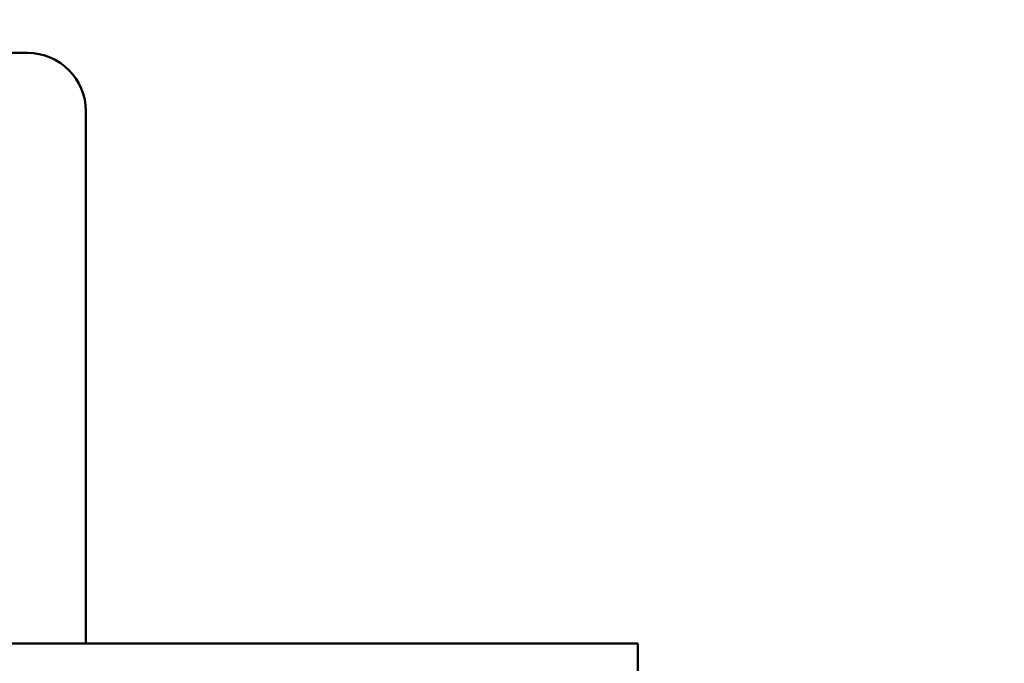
# Model space of a CAD drawing. Header units: inches. Extents: x 0.1 to 33.9, y 0.6 to 21.4.
# Tile 16 of 83: x 9.4 to 12, y 7.7 to 9.4. Entities that reach past the tile are written whole.
import ezdxf

# ---------------------------------------------------------------- set-up
doc = ezdxf.new("R2010")
doc.units = ezdxf.units.IN
doc.header["$MEASUREMENT"] = 0
doc.layers.add('Dimension (ANSI)', color=7, linetype='Continuous', lineweight=25)
doc.layers.add('Visible (ANSI)', color=7, linetype='Continuous', lineweight=50)
doc.styles.add('Note Text (ANSI)', font='tahoma.ttf')
doc.dimstyles.new('Default (ANSI)', dxfattribs={"dimtxt": 0.12, "dimasz": 0.098425, "dimexe": 0.125, "dimexo": 0.0625, "dimgap": 0.031496, "dimtad": 0, "dimtih": 1, "dimtoh": 1, "dimrnd": 1e-08, "dimzin": 4, "dimdsep": 46, "dimtxsty": 'Note Text (ANSI)', "dimcen": 0.09, "dimdle": 0.393701, "dimclrd": 256, "dimclre": 256, "dimclrt": 256, "dimadec": 0, "dimazin": 1, "dimtfac": 1, "dimtofl": 0, "dimtmove": 0, "dimatfit": 3, "dimfxl": 1, "dimtolj": 1, "dimtzin": 4, "dimlwd": -1, "dimlwe": -1, "dimarcsym": 0})

# ---------------------------------------------------------------- blocks, each defined once
blk = doc.blocks.new('*D7')
at = {"layer": 'Defpoints', "color": 0, "transparency": 16777216}
for p in [(8.9752, 11.0218), (16.8683, 11.0218), (16.8524, 5.3033)]:
    blk.add_point(p, dxfattribs=at)
at = {"layer": 'Dimension (ANSI)', "transparency": 16777216}
for p, q in [((9.0377, 11.0218), (16.9933, 11.0218)), ((16.8683, 10.9233), (16.8683, 8.2565)), ((16.8683, 5.4017), (16.8683, 8.0685))]:
    blk.add_line(p, q, dxfattribs=at)
for points in [[(16.8518, 10.9233), (16.8847, 10.9233), (16.8683, 11.0218)], [(16.8518, 5.4017), (16.8847, 5.4017), (16.8683, 5.3033)]]:
    blk.add_solid(points, dxfattribs=at)
at = {"layer": 'Dimension (ANSI)', "transparency": 16777216, "insert": (16.7167, 8.225), "char_height": 0.12, "attachment_point": 1, "style": 'Note Text (ANSI)'}
blk.add_mtext('\\A1;5.72', dxfattribs=at)
blk = doc.blocks.new('*D8')
at = {"layer": 'Defpoints', "color": 0, "transparency": 16777216}
for p in [(8.9752, 11.0218), (17.8267, 11.0218), (16.0156, 4.2413)]:
    blk.add_point(p, dxfattribs=at)
at = {"layer": 'Dimension (ANSI)', "transparency": 16777216}
for p, q in [((9.0377, 11.0218), (17.9517, 11.0218)), ((17.8267, 10.9233), (17.8267, 7.7258)), ((17.8267, 4.3397), (17.8267, 7.5373)), ((16.0781, 4.2413), (17.9517, 4.2413))]:
    blk.add_line(p, q, dxfattribs=at)
for points in [[(17.8103, 10.9233), (17.8431, 10.9233), (17.8267, 11.0218)], [(17.8103, 4.3397), (17.8431, 4.3397), (17.8267, 4.2413)]]:
    blk.add_solid(points, dxfattribs=at)
at = {"layer": 'Dimension (ANSI)', "transparency": 16777216, "insert": (17.6729, 7.6943), "char_height": 0.12, "attachment_point": 1, "style": 'Note Text (ANSI)'}
blk.add_mtext('\\A1;6.78', dxfattribs=at)

msp = doc.modelspace()

# ---------------------------------------------------------------- linework, layer by layer
at = {"layer": 'Visible (ANSI)'}
for p, q in [((9.0754, 9.2843), (9.4604, 9.2843)), ((9.6104, 7.7679), (9.6104, 9.1343)), ((7.7363, 7.7679), (10.891, 7.7679)), ((10.891, 7.7679), (11.0266, 7.7679)), ((11.0266, 7.7679), (11.0266, 7.5679))]:
    msp.add_line(p, q, dxfattribs=at)
msp.add_arc((9.4604, 9.1343), 0.15, 0, 90, dxfattribs=at)

# ---------------------------------------------------------------- dimensions: what is measured, and where the dimension line sits
at = {"layer": 'Dimension (ANSI)'}
for base, p1, override, picture, middle in [((16.8683, 11.0218), (16.8524, 5.3033), {"dimgap": 0.031496, "dimdec": 2, "dimse1": 1, "dimtol": 0, "dimlim": 0, "dimtp": 0, "dimtm": 0, "dimtdec": 2, "dimatfit": 1}, '*D7', (16.8683, 8.1625)), ((17.8267, 11.0218), (16.0156, 4.2413), {"dimgap": 0.031496, "dimdec": 2, "dimtol": 0, "dimlim": 0, "dimtp": 0, "dimtm": 0, "dimtdec": 2, "dimatfit": 1}, '*D8', (17.8267, 7.6315))]:
    dim = msp.add_linear_dim(base=base, p1=p1, p2=(8.9752, 11.0218), angle=90, dimstyle='Default (ANSI)', override=override, dxfattribs=at)
    dim.commit()
    dim.dimension.update_dxf_attribs({"geometry": picture, "text_midpoint": middle, "dimtype": 160})

doc.saveas('drawing.dxf')
